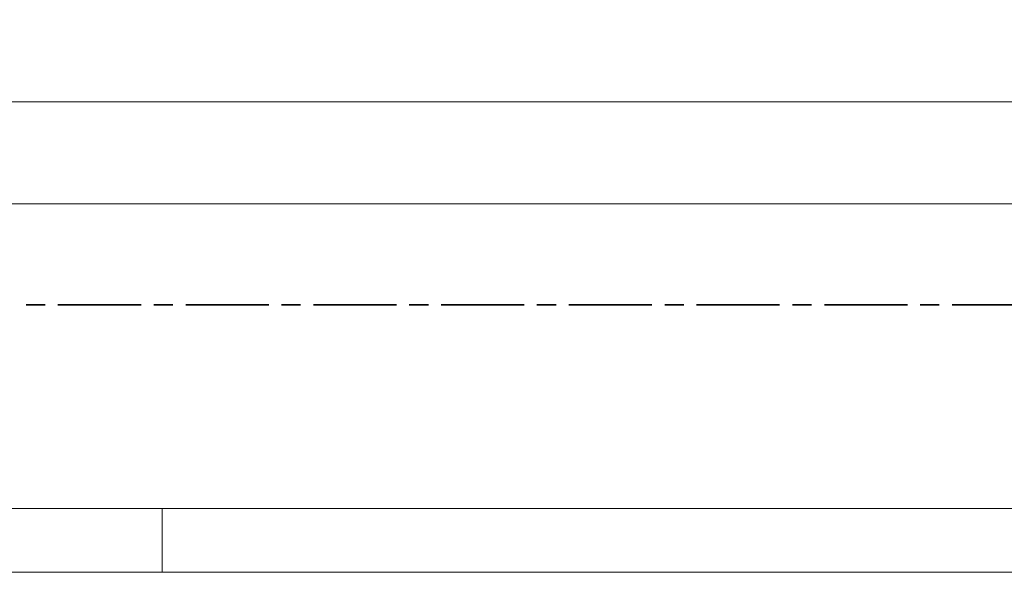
# Model space of a CAD drawing. Header units: millimetres. Extents: x 0 to 203, y 0 to 47.
# Tile 151 of 196: x 173.2 to 179.27, y 0 to 3.41. Entities that reach past the tile are written whole.
import ezdxf

# ---------------------------------------------------------------- set-up
doc = ezdxf.new("R2010")
doc.units = ezdxf.units.MM
doc.layers.add('PDF_Geomertry', color=7, linetype='Continuous')

msp = doc.modelspace()

# ---------------------------------------------------------------- linework, layer by layer
at = {"layer": 'PDF_Geomertry', "lineweight": 15}
for points in [[(136.5963, 0.0035), (202.8143, 0.0035), (202.8143, 46.7735), (136.5963, 46.7735), (136.5963, 0.0035)], [(138.5652, 0.3971), (202.4207, 0.3971), (202.4207, 46.3799), (138.5652, 46.3799), (138.5652, 0.3971)]]:
    msp.add_lwpolyline(points, close=True, dxfattribs=at)
for points in [[(140.2846, 2.9021), (181.7379, 2.9021)], [(139.5699, 2.2729), (182.5749, 2.2729)], [(174.0754, 0.0035), (174.0754, 0.3971)]]:
    msp.add_lwpolyline(points, dxfattribs=at)
at = {"layer": 'PDF_Geomertry', "lineweight": 35}
for points in [[(173.2374, 1.6521), (173.3554, 1.6521)], [(173.4338, 1.6521), (173.9457, 1.6521)], [(174.024, 1.6521), (174.1421, 1.6521)], [(174.2213, 1.6521), (174.7332, 1.6521)], [(174.8115, 1.6521), (174.9296, 1.6521)], [(175.0088, 1.6521), (175.5207, 1.6521)], [(175.599, 1.6521), (175.7171, 1.6521)], [(175.7957, 1.6521), (176.3074, 1.6521)], [(176.3865, 1.6521), (176.5046, 1.6521)], [(176.5832, 1.6521), (177.0949, 1.6521)], [(177.174, 1.6521), (177.2921, 1.6521)], [(177.3707, 1.6521), (177.8824, 1.6521)], [(177.961, 1.6521), (178.0796, 1.6521)], [(178.1582, 1.6521), (178.6699, 1.6521)], [(178.7485, 1.6521), (178.8665, 1.6521)], [(178.9457, 1.6521), (179.4574, 1.6521)]]:
    msp.add_lwpolyline(points, dxfattribs=at)

doc.saveas('drawing.dxf')
